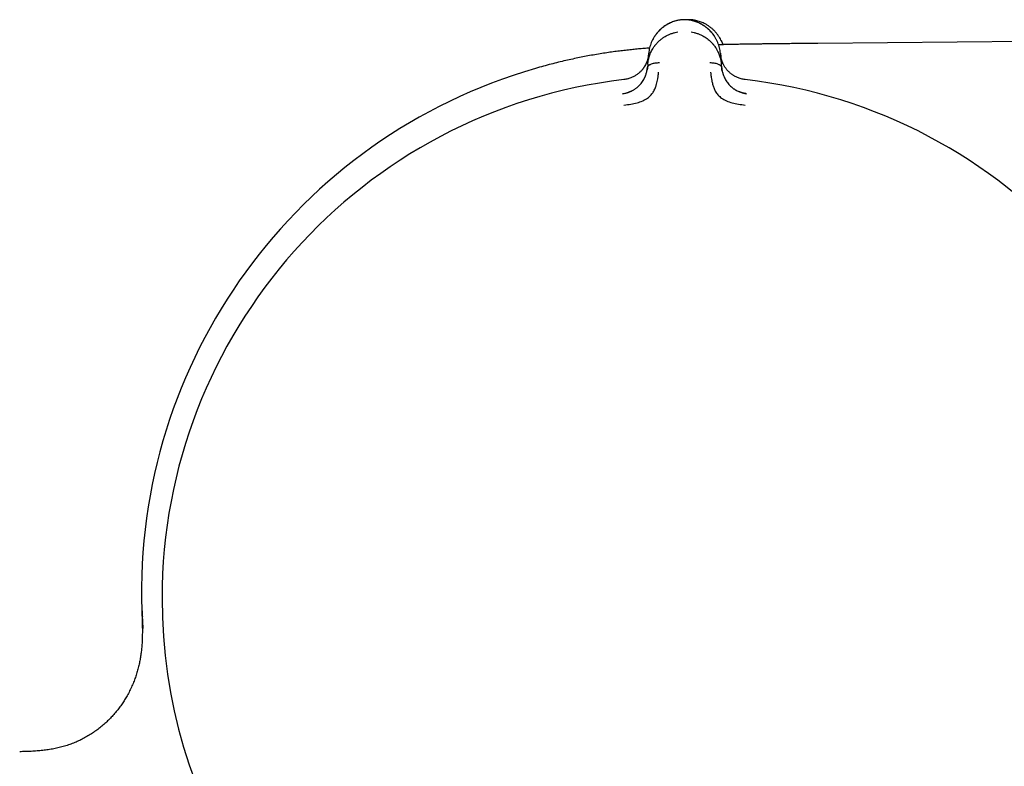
# Model space of a CAD drawing. Header units: millimetres. Extents: x 8 to 914, y 12 to 444.
# Tile 12 of 48: x 103 to 146, y 402 to 435. Entities that reach past the tile are written whole.
import ezdxf

# ---------------------------------------------------------------- set-up
doc = ezdxf.new("R2010")
doc.units = ezdxf.units.MM

msp = doc.modelspace()

# ---------------------------------------------------------------- linework, layer by layer
at = {"color": 7, "linetype": 'Continuous', "lineweight": 30}
for p, q in [((131.886, 434.982), (131.885, 434.983)), ((166.255, 434.205), (137.84, 433.957)), ((130.441, 433.052), (130.483, 433.528)), ((133.604, 433.528), (133.645, 433.052)), ((130.441, 433.052), (130.428, 432.9)), ((133.659, 432.9), (133.645, 433.052)), ((134.741, 431.77), (134.74, 431.765))]:
    msp.add_line(p, q, dxfattribs=at)
for centre, radius, start, end in [((132.161, 410.054), 23.753, 106.1413, 181.8496), ((132.043, 409.797), 22.741, 96.6749, 179.9968), ((132.043, 409.797), 22.741, 0, 83.3251), ((132.043, 409.797), 22.741, 179.9968, 245.421), ((132.043, 409.797), 22.741, 294.5734, 0)]:
    msp.add_arc(centre, radius, start, end, dxfattribs=at)
for points, knots in [([(131.886, 434.983), (131.849, 434.977), (131.776, 434.966), (131.671, 434.94), (131.57, 434.909), (131.473, 434.872), (131.38, 434.83), (131.285, 434.78), (131.19, 434.722), (131.097, 434.654), (131.01, 434.582), (130.931, 434.506), (130.853, 434.42), (130.777, 434.324), (130.707, 434.217), (130.646, 434.107), (130.595, 433.995), (130.553, 433.88), (130.52, 433.764), (130.496, 433.646), (130.487, 433.568), (130.482, 433.528)], [0, 0, 0, 0, 0.041981, 0.083532, 0.124858, 0.166114, 0.207413, 0.248824, 0.298705, 0.348787, 0.399007, 0.44925, 0.499369, 0.561767, 0.62419, 0.686696, 0.749297, 0.811979, 0.874701, 0.937401, 1, 1, 1, 1]), ([(131.867, 434.98), (131.845, 434.976), (131.79, 434.968), (131.705, 434.949), (131.61, 434.923), (131.52, 434.891), (131.432, 434.855), (131.335, 434.808), (131.229, 434.747), (131.118, 434.671), (131.017, 434.589), (130.925, 434.501), (130.843, 434.409), (130.77, 434.313), (130.705, 434.213), (130.662, 434.138), (130.643, 434.096), (130.639, 434.089)], [0, 0, 0, 0, 0.036273, 0.091572, 0.146619, 0.201602, 0.256657, 0.311878, 0.395106, 0.478835, 0.562925, 0.64711, 0.731035, 0.81471, 0.898442, 0.982297, 1, 1, 1, 1]), ([(132.2, 434.983), (132.166, 434.986), (132.096, 434.991), (131.99, 434.991), (131.919, 434.985), (131.884, 434.983)], [0, 0, 0, 0, 0.328279, 0.664253, 1, 1, 1, 1]), ([(132.201, 434.983), (132.189, 434.984), (132.163, 434.987), (132.119, 434.989), (132.069, 434.99), (132.018, 434.99), (131.968, 434.989), (131.924, 434.987), (131.897, 434.984), (131.886, 434.983)], [0, 0, 0, 0, 0.11249, 0.255313, 0.4164, 0.583584, 0.744674, 0.887503, 1, 1, 1, 1]), ([(132.4, 434.981), (132.365, 434.984), (132.294, 434.989), (132.207, 434.99), (132.157, 434.987), (132.142, 434.987)], [0, 0, 0, 0, 0.412085, 0.824503, 1, 1, 1, 1]), ([(133.349, 434.262), (133.337, 434.28), (133.304, 434.331), (133.241, 434.412), (133.16, 434.503), (133.069, 434.589), (132.969, 434.671), (132.86, 434.745), (132.757, 434.805), (132.661, 434.852), (132.575, 434.888), (132.486, 434.92), (132.393, 434.946), (132.298, 434.968), (132.232, 434.978), (132.199, 434.983)], [0, 0, 0, 0, 0.053657, 0.148571, 0.24374, 0.339119, 0.434344, 0.529179, 0.623519, 0.686165, 0.748665, 0.811121, 0.873686, 0.936562, 1, 1, 1, 1]), ([(133.604, 433.528), (133.6, 433.568), (133.591, 433.646), (133.567, 433.764), (133.534, 433.88), (133.492, 433.995), (133.441, 434.107), (133.38, 434.217), (133.309, 434.324), (133.234, 434.42), (133.156, 434.506), (133.076, 434.582), (132.99, 434.654), (132.896, 434.722), (132.802, 434.78), (132.707, 434.83), (132.614, 434.872), (132.517, 434.909), (132.416, 434.94), (132.31, 434.966), (132.238, 434.977), (132.201, 434.983)], [0, 0, 0, 0, 0.062597, 0.125296, 0.188016, 0.250695, 0.313293, 0.375794, 0.438213, 0.500607, 0.550722, 0.600964, 0.651181, 0.701263, 0.751144, 0.792556, 0.833858, 0.875118, 0.916449, 0.958009, 1, 1, 1, 1]), ([(132.393, 434.946), (132.393, 434.949), (132.395, 434.96), (132.396, 434.971), (132.398, 434.98), (132.398, 434.98), (132.398, 434.98)], [0, 0, 0, 0, 0.129741, 0.436775, 0.743576, 1, 1, 1, 1]), ([(133.637, 434.077), (133.634, 434.084), (133.615, 434.127), (133.572, 434.202), (133.509, 434.302), (133.436, 434.399), (133.355, 434.492), (133.263, 434.58), (133.163, 434.663), (133.053, 434.74), (132.948, 434.801), (132.85, 434.849), (132.763, 434.886), (132.673, 434.919), (132.579, 434.946), (132.487, 434.967), (132.426, 434.976), (132.398, 434.981)], [0, 0, 0, 0, 0.0175191, 0.100505, 0.1833684, 0.266175, 0.3492295, 0.4325413, 0.5157595, 0.5986201, 0.6809842, 0.7356325, 0.790117, 0.8445292, 0.8990056, 0.9537307, 1, 1, 1, 1]), ([(130.441, 433.052), (130.441, 433.052), (130.441, 433.053), (130.441, 433.056), (130.442, 433.066), (130.444, 433.086), (130.449, 433.121), (130.455, 433.164), (130.463, 433.213), (130.474, 433.266), (130.486, 433.311), (130.495, 433.346), (130.502, 433.369), (130.509, 433.393), (130.518, 433.418), (130.526, 433.443), (130.536, 433.469), (130.555, 433.519), (130.586, 433.59), (130.631, 433.677), (130.673, 433.747), (130.71, 433.803), (130.734, 433.837), (130.75, 433.858), (130.758, 433.869), (130.766, 433.879), (130.774, 433.889), (130.782, 433.899), (130.812, 433.937), (130.869, 434), (130.956, 434.084), (131.048, 434.16), (131.143, 434.227), (131.249, 434.29), (131.367, 434.347), (131.496, 434.396), (131.625, 434.433), (131.713, 434.448), (131.756, 434.455)], [0, 0, 0, 0, 0.000168, 0.001366, 0.004585, 0.016602, 0.036108, 0.063195, 0.088438, 0.118038, 0.152065, 0.164532, 0.177513, 0.191011, 0.205027, 0.219565, 0.234628, 0.250218, 0.305811, 0.357356, 0.404738, 0.433682, 0.460748, 0.467525, 0.474171, 0.480686, 0.487071, 0.493324, 0.499446, 0.559752, 0.617506, 0.67268, 0.725262, 0.775261, 0.835907, 0.893476, 0.948104, 1, 1, 1, 1]), ([(132.331, 434.455), (132.373, 434.448), (132.461, 434.434), (132.589, 434.397), (132.718, 434.348), (132.834, 434.292), (132.936, 434.231), (133.027, 434.169), (133.123, 434.091), (133.19, 434.027), (133.232, 433.982), (133.246, 433.968), (133.259, 433.953), (133.272, 433.939), (133.285, 433.924), (133.309, 433.894), (133.345, 433.848), (133.392, 433.781), (133.433, 433.716), (133.468, 433.653), (133.489, 433.61), (133.503, 433.582), (133.509, 433.568), (133.516, 433.554), (133.522, 433.54), (133.528, 433.525), (133.534, 433.511), (133.549, 433.474), (133.57, 433.416), (133.593, 433.341), (133.61, 433.274), (133.623, 433.217), (133.632, 433.165), (133.638, 433.121), (133.642, 433.086), (133.644, 433.066), (133.645, 433.056), (133.645, 433.053), (133.645, 433.053), (133.645, 433.052), (133.645, 433.052)], [0, 0, 0, 0, 0.051373, 0.105665, 0.163102, 0.223827, 0.27137, 0.320803, 0.372124, 0.442732, 0.452222, 0.461768, 0.471368, 0.481024, 0.490735, 0.500501, 0.537698, 0.579265, 0.625137, 0.657731, 0.692132, 0.7001, 0.708157, 0.716302, 0.724536, 0.732857, 0.741265, 0.74976, 0.79759, 0.84013, 0.877473, 0.909711, 0.93693, 0.964012, 0.983495, 0.995471, 0.998664, 0.999564, 0.99984, 1, 1, 1, 1]), ([(130.52, 433.758), (130.5, 433.756), (130.4, 433.749), (130.218, 433.733), (129.974, 433.71), (129.724, 433.685), (129.469, 433.657), (129.206, 433.625), (128.933, 433.59), (128.652, 433.55), (128.362, 433.504), (128.062, 433.454), (127.764, 433.399), (127.467, 433.341), (127.171, 433.279), (126.867, 433.211), (126.553, 433.137), (126.229, 433.055), (125.896, 432.967), (125.672, 432.903), (125.558, 432.871)], [0, 0, 0, 0, 0.012277, 0.059396, 0.108662, 0.157616, 0.208401, 0.26099, 0.315387, 0.371621, 0.429754, 0.48988, 0.552118, 0.609918, 0.669641, 0.731394, 0.795268, 0.861329, 0.929591, 1, 1, 1, 1]), ([(137.84, 433.957), (137.739, 433.957), (137.54, 433.955), (137.247, 433.952), (136.966, 433.95), (136.697, 433.947), (136.44, 433.945), (136.196, 433.942), (135.956, 433.94), (135.723, 433.937), (135.496, 433.934), (135.283, 433.931), (135.085, 433.929), (134.904, 433.926), (134.739, 433.923), (134.589, 433.921), (134.451, 433.919), (134.324, 433.916), (134.209, 433.914), (134.104, 433.912), (134.008, 433.91), (133.922, 433.908), (133.849, 433.907), (133.787, 433.905), (133.739, 433.904), (133.703, 433.903), (133.678, 433.903), (133.66, 433.902), (133.647, 433.902), (133.629, 433.902), (133.6, 433.901), (133.564, 433.9), (133.538, 433.899), (133.525, 433.899)], [0, 0, 0, 0, 0.070515, 0.138393, 0.20354, 0.265894, 0.325417, 0.382094, 0.435925, 0.491872, 0.544427, 0.593638, 0.639557, 0.682244, 0.719743, 0.754452, 0.786425, 0.815712, 0.842364, 0.866426, 0.889028, 0.908849, 0.925933, 0.940315, 0.952026, 0.959372, 0.965094, 0.969202, 0.971701, 0.97463, 0.981707, 0.991423, 1, 1, 1, 1]), ([(133.638, 434.075), (133.653, 434.044), (133.679, 433.988), (133.699, 433.93), (133.708, 433.903)], [0, 0, 0, 0, 0.542993, 1, 1, 1, 1]), ([(130.478, 433.48), (130.478, 433.479), (130.478, 433.478), (130.478, 433.47), (130.476, 433.454), (130.472, 433.427), (130.467, 433.394), (130.46, 433.356), (130.451, 433.314), (130.442, 433.279), (130.434, 433.252), (130.428, 433.234), (130.423, 433.216), (130.416, 433.197), (130.409, 433.177), (130.401, 433.157), (130.382, 433.108), (130.348, 433.034), (130.306, 432.96), (130.277, 432.914), (130.262, 432.892), (130.246, 432.871), (130.231, 432.85), (130.215, 432.83), (130.181, 432.788), (130.125, 432.728), (130.05, 432.661), (129.982, 432.609), (129.923, 432.569), (129.851, 432.527), (129.762, 432.482), (129.666, 432.444), (129.575, 432.415), (129.49, 432.395), (129.431, 432.386), (129.4, 432.382)], [0, 0, 0, 0, 0.000491, 0.004709, 0.016801, 0.036349, 0.063449, 0.08868, 0.118244, 0.1522, 0.164633, 0.177573, 0.191021, 0.204979, 0.21945, 0.234434, 0.249933, 0.328151, 0.400024, 0.417785, 0.435101, 0.45197, 0.468393, 0.484369, 0.499899, 0.569641, 0.634729, 0.675595, 0.714547, 0.751696, 0.809478, 0.868786, 0.909647, 0.953487, 1, 1, 1, 1]), ([(130.479, 433.482), (130.478, 433.47), (130.475, 433.443), (130.47, 433.404), (130.464, 433.369), (130.458, 433.34), (130.453, 433.315), (130.447, 433.291), (130.437, 433.252), (130.42, 433.198), (130.394, 433.127), (130.361, 433.055), (130.322, 432.982), (130.284, 432.921), (130.257, 432.885), (130.247, 432.872)], [0, 0, 0, 0, 0.056623, 0.125933, 0.182196, 0.225392, 0.263557, 0.302391, 0.341889, 0.452069, 0.562265, 0.687439, 0.81228, 0.932258, 1, 1, 1, 1]), ([(134.686, 432.382), (134.656, 432.386), (134.595, 432.395), (134.508, 432.416), (134.427, 432.442), (134.352, 432.471), (134.284, 432.502), (134.227, 432.532), (134.177, 432.561), (134.131, 432.591), (134.082, 432.625), (134.035, 432.662), (133.992, 432.7), (133.953, 432.738), (133.919, 432.774), (133.885, 432.813), (133.851, 432.856), (133.816, 432.904), (133.782, 432.957), (133.75, 433.013), (133.72, 433.073), (133.697, 433.126), (133.679, 433.172), (133.665, 433.212), (133.654, 433.247), (133.647, 433.273), (133.643, 433.288), (133.638, 433.305), (133.634, 433.321), (133.63, 433.339), (133.627, 433.356), (133.623, 433.375), (133.619, 433.4), (133.614, 433.428), (133.611, 433.454), (133.609, 433.47), (133.608, 433.477), (133.608, 433.479), (133.608, 433.479), (133.608, 433.48), (133.608, 433.48), (133.608, 433.48), (133.608, 433.48)], [0, 0, 0, 0, 0.046698, 0.091618, 0.134505, 0.175194, 0.213614, 0.249779, 0.276951, 0.307118, 0.340349, 0.376695, 0.409342, 0.4408, 0.471044, 0.500021, 0.535936, 0.574169, 0.614719, 0.657569, 0.702695, 0.750057, 0.775296, 0.805099, 0.8394, 0.850353, 0.861686, 0.873397, 0.885483, 0.89794, 0.910765, 0.923954, 0.937503, 0.96472, 0.984149, 0.995887, 0.998893, 0.999683, 0.9999, 0.999964, 0.999986, 1, 1, 1, 1]), ([(129.346, 431.769), (129.39, 431.776), (129.476, 431.79), (129.575, 431.82), (129.643, 431.846), (129.686, 431.864), (129.727, 431.882), (129.765, 431.901), (129.827, 431.935), (129.909, 431.986), (129.993, 432.052), (130.058, 432.111), (130.107, 432.162), (130.16, 432.224), (130.216, 432.301), (130.256, 432.367), (130.28, 432.412), (130.29, 432.431), (130.3, 432.451), (130.31, 432.472), (130.319, 432.492), (130.328, 432.513), (130.337, 432.534), (130.348, 432.562), (130.363, 432.602), (130.381, 432.658), (130.4, 432.728), (130.417, 432.81), (130.424, 432.869), (130.428, 432.9)], [0, 0, 0, 0, 0.0690247, 0.1342258, 0.1590465, 0.1830776, 0.2062872, 0.2286502, 0.2501486, 0.3164009, 0.3798905, 0.4208089, 0.4607008, 0.4995163, 0.5630825, 0.6314843, 0.6455033, 0.6597134, 0.6741146, 0.6887069, 0.7034903, 0.7184644, 0.7336289, 0.7489831, 0.7801056, 0.8209638, 0.8714063, 0.9311992, 1, 1, 1, 1]), ([(130.429, 432.909), (130.426, 432.882), (130.423, 432.847), (130.417, 432.813), (130.415, 432.804)], [0, 0, 0, 0, 0.766097, 1, 1, 1, 1]), ([(130.428, 432.9), (130.429, 432.909), (130.432, 432.926), (130.443, 432.951), (130.46, 432.975), (130.484, 432.999), (130.516, 433.023), (130.558, 433.047), (130.614, 433.071), (130.684, 433.093), (130.769, 433.11), (130.858, 433.121), (130.917, 433.121), (130.947, 433.121)], [0, 0, 0, 0, 0.056102, 0.111466, 0.167115, 0.223804, 0.301772, 0.382941, 0.467258, 0.598521, 0.73327, 0.868258, 1, 1, 1, 1]), ([(133.14, 433.121), (133.169, 433.121), (133.229, 433.121), (133.317, 433.11), (133.402, 433.093), (133.473, 433.071), (133.529, 433.047), (133.57, 433.023), (133.603, 432.999), (133.627, 432.975), (133.643, 432.951), (133.655, 432.926), (133.657, 432.909), (133.659, 432.9)], [0, 0, 0, 0, 0.131742, 0.26673, 0.401479, 0.532742, 0.617059, 0.698228, 0.776196, 0.832885, 0.888534, 0.943898, 1, 1, 1, 1]), ([(133.677, 432.771), (133.676, 432.774), (133.673, 432.791), (133.668, 432.823), (133.662, 432.866), (133.659, 432.895), (133.658, 432.909)], [0, 0, 0, 0, 0.05309, 0.335511, 0.672233, 1, 1, 1, 1]), ([(133.659, 432.9), (133.662, 432.871), (133.669, 432.815), (133.685, 432.737), (133.699, 432.683), (133.709, 432.65), (133.714, 432.633), (133.719, 432.618), (133.724, 432.603), (133.728, 432.59), (133.733, 432.577), (133.737, 432.566), (133.752, 432.527), (133.78, 432.462), (133.826, 432.373), (133.878, 432.291), (133.936, 432.213), (134.003, 432.136), (134.065, 432.077), (134.114, 432.036), (134.145, 432.012), (134.178, 431.988), (134.212, 431.965), (134.248, 431.943), (134.303, 431.911), (134.382, 431.87), (134.49, 431.827), (134.61, 431.79), (134.694, 431.777), (134.737, 431.77)], [0, 0, 0, 0, 0.064591, 0.121349, 0.169984, 0.182734, 0.194757, 0.206048, 0.216606, 0.226427, 0.23551, 0.243851, 0.251449, 0.31979, 0.384193, 0.444676, 0.501324, 0.56002, 0.621088, 0.642003, 0.663213, 0.684727, 0.706551, 0.728689, 0.751143, 0.806569, 0.867208, 0.932524, 1, 1, 1, 1]), ([(129.596, 432.423), (129.587, 432.42), (129.549, 432.409), (129.484, 432.395), (129.427, 432.388), (129.4, 432.384)], [0, 0, 0, 0, 0.149715, 0.583351, 1, 1, 1, 1]), ([(129.406, 431.274), (129.505, 431.287), (129.696, 431.312), (129.969, 431.371), (130.219, 431.447), (130.431, 431.567), (130.596, 431.715), (130.711, 431.877), (130.777, 432.037), (130.837, 432.217), (130.876, 432.399), (130.896, 432.553), (130.905, 432.639), (130.909, 432.681), (130.91, 432.694), (130.911, 432.698), (130.911, 432.7)], [0, 0, 0, 0, 0.1177718, 0.2282522, 0.3312397, 0.4270143, 0.5150992, 0.5956242, 0.6694207, 0.7357974, 0.8460443, 0.9267681, 0.9781412, 0.9927583, 0.997301, 1, 1, 1, 1]), ([(133.176, 432.7), (133.176, 432.695), (133.178, 432.676), (133.183, 432.632), (133.19, 432.562), (133.202, 432.465), (133.224, 432.337), (133.258, 432.191), (133.31, 432.034), (133.377, 431.874), (133.493, 431.713), (133.657, 431.565), (133.869, 431.447), (134.119, 431.371), (134.391, 431.312), (134.582, 431.287), (134.68, 431.274)], [0, 0, 0, 0, 0.007539, 0.032602, 0.07418, 0.124929, 0.188679, 0.265565, 0.331914, 0.405634, 0.486045, 0.573984, 0.669568, 0.772326, 0.882537, 1, 1, 1, 1]), ([(134.687, 432.384), (134.655, 432.389), (134.592, 432.397), (134.53, 432.412), (134.5, 432.42)], [0, 0, 0, 0, 0.510143, 1, 1, 1, 1]), ([(129.347, 431.758), (129.347, 431.758), (129.346, 431.768), (129.346, 431.769), (129.346, 431.77)], [0, 0, 0, 0, 0.057212, 1, 1, 1, 1]), ([(129.685, 431.861), (129.677, 431.858), (129.662, 431.851), (129.635, 431.838), (129.607, 431.823), (129.57, 431.807), (129.524, 431.792), (129.468, 431.779), (129.408, 431.769), (129.367, 431.765), (129.347, 431.763)], [0, 0, 0, 0, 0.1123834, 0.2194761, 0.322832, 0.4298182, 0.5506616, 0.6901528, 0.850214, 1, 1, 1, 1]), ([(134.741, 431.769), (134.716, 431.773), (134.668, 431.78), (134.603, 431.794), (134.546, 431.809), (134.499, 431.823), (134.462, 431.837), (134.433, 431.848), (134.415, 431.856), (134.405, 431.86), (134.402, 431.861), (134.401, 431.862)], [0, 0, 0, 0, 0.206993, 0.390581, 0.550048, 0.685239, 0.796459, 0.884513, 0.951064, 0.977377, 1, 1, 1, 1]), ([(108.42, 409.287), (108.422, 409.226), (108.427, 409.102), (108.434, 408.913), (108.44, 408.717), (108.445, 408.513), (108.446, 408.302), (108.442, 408.083), (108.432, 407.857), (108.415, 407.639), (108.392, 407.432), (108.363, 407.235), (108.326, 407.035), (108.281, 406.831), (108.225, 406.624), (108.16, 406.414), (108.083, 406.202), (107.995, 405.989), (107.894, 405.775), (107.787, 405.575), (107.676, 405.387), (107.563, 405.213), (107.44, 405.041), (107.307, 404.872), (107.166, 404.707), (107.015, 404.547), (106.855, 404.392), (106.686, 404.244), (106.509, 404.102), (106.323, 403.969), (106.129, 403.844), (105.927, 403.728), (105.719, 403.622), (105.504, 403.527), (105.283, 403.442), (105.056, 403.369), (104.825, 403.306), (104.589, 403.255), (104.35, 403.214), (104.107, 403.183), (103.86, 403.16), (103.612, 403.145), (103.36, 403.136), (103.192, 403.131), (103.107, 403.129)], [0, 0, 0, 0, 0.0194244, 0.0395871, 0.0605084, 0.0822064, 0.1046973, 0.1279962, 0.1521179, 0.1770775, 0.197659, 0.2187942, 0.2404902, 0.2627534, 0.2855888, 0.3089992, 0.332985, 0.3575426, 0.3826648, 0.4083394, 0.4301456, 0.4523112, 0.4748212, 0.4976585, 0.5208041, 0.5442373, 0.5679367, 0.5918805, 0.6160474, 0.6404176, 0.6649735, 0.6897005, 0.7145878, 0.7396293, 0.7648234, 0.7901734, 0.8156869, 0.841375, 0.8672514, 0.893331, 0.919629, 0.9461609, 0.9729435, 1, 1, 1, 1]), ([(108.452, 408.982), (108.452, 408.983), (108.452, 408.994), (108.451, 409.018), (108.45, 409.056), (108.448, 409.102), (108.445, 409.158), (108.443, 409.224), (108.441, 409.27), (108.441, 409.294)], [0, 0, 0, 0, 0.007372, 0.125455, 0.249612, 0.381124, 0.569732, 0.775458, 1, 1, 1, 1]), ([(108.46, 408.98), (108.459, 409.012), (108.454, 409.09), (108.45, 409.171), (108.446, 409.233), (108.444, 409.266), (108.443, 409.281), (108.442, 409.283), (108.442, 409.283)], [0, 0, 0, 0, 0.1414781, 0.3462464, 0.5663248, 0.7486156, 0.9532561, 1, 1, 1, 1]), ([(108.442, 408.979), (108.443, 408.953), (108.445, 408.901), (108.449, 408.827), (108.452, 408.762), (108.455, 408.71), (108.457, 408.672), (108.459, 408.645), (108.46, 408.628), (108.461, 408.615), (108.461, 408.6), (108.462, 408.583), (108.463, 408.563), (108.464, 408.547), (108.465, 408.532), (108.466, 408.521), (108.466, 408.513), (108.466, 408.508), (108.467, 408.505), (108.467, 408.502), (108.467, 408.5), (108.467, 408.498), (108.467, 408.498), (108.467, 408.498)], [0, 0, 0, 0, 0.074037, 0.148594, 0.211021, 0.26135, 0.299644, 0.326039, 0.342968, 0.360716, 0.380567, 0.412587, 0.450092, 0.504911, 0.55826, 0.602835, 0.643299, 0.683419, 0.726904, 0.778413, 0.89616, 0.994787, 1, 1, 1, 1])]:
    msp.add_open_spline(points, degree=3, knots=knots, dxfattribs=at)

doc.saveas('drawing.dxf')
